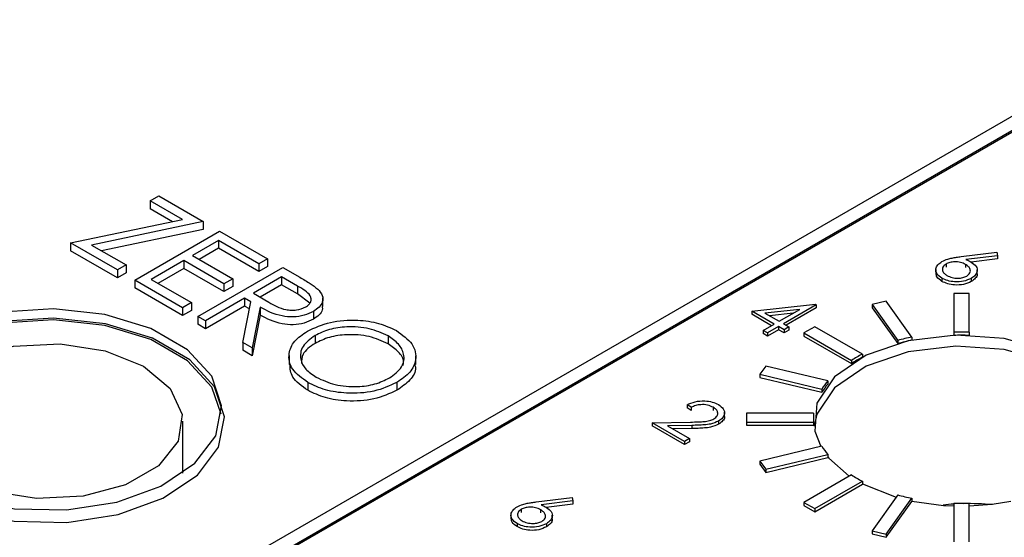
# Model space of a CAD drawing. Header units: inches. Extents: x 6 to 26.3, y 3.7 to 17.6.
# Tile 19 of 24: x 23.508 to 24.021, y 12.885 to 13.154. Entities that reach past the tile are written whole.
import ezdxf

# ---------------------------------------------------------------- set-up
doc = ezdxf.new("R2010")
doc.units = ezdxf.units.IN
doc.header["$LTSCALE"] = 2
doc.header["$MEASUREMENT"] = 0

msp = doc.modelspace()

# ---------------------------------------------------------------- linework, layer by layer
at = {"color": 7, "linetype": 'Continuous', "lineweight": 25}
for p, q in [((23.5603387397, 12.8280370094), (24.2038059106, 13.1995027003)), ((23.5610459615, 12.827628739), (24.2038059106, 13.1986861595)), ((24.0666271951, 13.1276587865), (23.5476108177, 12.8280370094)), ((23.5763263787, 13.0597217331), (23.5808591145, 13.0623384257)), ((23.5931647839, 13.0500011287), (23.5763263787, 13.0597217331)), ((23.5763263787, 13.0597217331), (23.5763263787, 13.055639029)), ((23.5808591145, 13.0623384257), (23.6040893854, 13.0489278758)), ((23.5879758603, 13.0489139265), (23.5763263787, 13.055639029)), ((23.5349651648, 13.037806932), (23.5931647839, 13.0500011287)), ((23.6040893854, 13.0489278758), (23.5458897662, 13.0367336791)), ((23.6040893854, 13.0448451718), (23.5510786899, 13.0337381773)), ((23.5683940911, 13.0185088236), (23.612588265, 13.0440215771)), ((23.6040893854, 13.0489278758), (23.6040893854, 13.0448451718)), ((23.612588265, 13.0440215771), (23.6375183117, 13.0296297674)), ((23.612021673, 13.0391152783), (23.5984234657, 13.0312652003)), ((23.632985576, 13.0270130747), (23.612021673, 13.0391152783)), ((23.612021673, 13.0391152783), (23.612021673, 13.0350325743)), ((23.5593286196, 13.0237422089), (23.5349651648, 13.037806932)), ((23.5349651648, 13.037806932), (23.5349651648, 13.0337242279)), ((23.5593286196, 13.0196595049), (23.5349651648, 13.0337242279)), ((23.5458897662, 13.0367336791), (23.5638613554, 13.0263589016)), ((23.612021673, 13.0350325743), (23.6019595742, 13.0292238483)), ((23.632985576, 13.0229303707), (23.612021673, 13.0350325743)), ((23.5938907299, 13.0286485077), (23.5768929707, 13.0188359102)), ((23.6148546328, 13.0165463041), (23.5938907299, 13.0286485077)), ((23.5938907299, 13.0286485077), (23.5938907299, 13.0245658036)), ((23.5984234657, 13.0312652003), (23.6193873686, 13.0191629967)), ((23.6375183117, 13.0296297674), (23.632985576, 13.0270130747)), ((23.6375183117, 13.0296297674), (23.6375183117, 13.0255470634)), ((23.9988249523, 13.0306980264), (24.0175054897, 13.0329532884)), ((24.017872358, 13.0311902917), (24.0013335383, 13.0291926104)), ((24.017872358, 13.0295572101), (24.0040614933, 13.0278890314)), ((24.0175054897, 13.0329532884), (24.017872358, 13.0311902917)), ((24.017872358, 13.0311902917), (24.017872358, 13.0295572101)), ((23.5638613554, 13.0263589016), (23.5593286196, 13.0237422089)), ((23.5593286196, 13.0237422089), (23.5593286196, 13.0196595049)), ((23.5638613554, 13.0263589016), (23.5638613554, 13.0222761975)), ((23.5938907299, 13.0245658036), (23.5804290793, 13.0167945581)), ((23.6148546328, 13.0124636), (23.5938907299, 13.0245658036)), ((23.6012564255, 12.9995378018), (23.6454505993, 13.0250505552)), ((23.632985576, 13.0270130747), (23.632985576, 13.0229303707)), ((23.6375183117, 13.0255470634), (23.632985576, 13.0229303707)), ((23.6454505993, 13.0250505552), (23.6542947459, 13.0199449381)), ((23.9856622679, 13.0239729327), (23.9856622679, 13.0221357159)), ((23.9910017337, 13.0268114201), (23.9910017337, 13.0251783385)), ((24.0011302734, 13.0266540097), (24.0011302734, 13.025020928)), ((24.0072234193, 13.0219567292), (24.0072234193, 13.023793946)), ((23.5638613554, 13.0222761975), (23.5593286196, 13.0196595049)), ((23.5933241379, 13.0041170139), (23.5683940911, 13.0185088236)), ((23.5683940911, 13.0185088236), (23.5683940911, 13.0144261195)), ((23.5768929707, 13.0188359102), (23.5978568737, 13.0067337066)), ((23.6193873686, 13.0191629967), (23.6148546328, 13.0165463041)), ((23.6193873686, 13.0191629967), (23.6193873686, 13.0150802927)), ((23.6448840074, 13.0201442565), (23.6301526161, 13.0116400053)), ((23.653170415, 13.0153606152), (23.6448840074, 13.0201442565)), ((23.6448840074, 13.0201442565), (23.6448840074, 13.0160615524)), ((23.9888302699, 13.0194675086), (23.9888302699, 13.0178344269)), ((24.0041445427, 13.0193787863), (24.0041445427, 13.0177457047)), ((23.5933241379, 13.0000343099), (23.5683940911, 13.0144261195)), ((23.6148546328, 13.0165463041), (23.6148546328, 13.0124636)), ((23.6193873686, 13.0150802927), (23.6148546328, 13.0124636)), ((23.6448840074, 13.0160615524), (23.6336616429, 13.0095830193)), ((23.653170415, 13.0112779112), (23.6448840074, 13.0160615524)), ((23.653170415, 13.0153606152), (23.653170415, 13.0112779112)), ((23.6256198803, 13.0090233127), (23.6052225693, 12.9972481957)), ((23.6288423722, 13.0071630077), (23.6256198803, 13.0090233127)), ((23.6256198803, 13.0090233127), (23.6256198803, 13.0049406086)), ((23.6301526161, 13.0116400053), (23.6381822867, 13.006933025)), ((23.659508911, 13.0064280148), (23.653170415, 13.0112779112)), ((23.6663184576, 13.0046652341), (23.6663184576, 13.0092582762)), ((23.9950491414, 13.011511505), (23.9950491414, 12.9913064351)), ((24.0030491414, 13.011511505), (23.9950491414, 13.011511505)), ((24.0030491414, 12.9913064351), (24.0030491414, 13.011511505)), ((23.5978568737, 13.0067337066), (23.5933241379, 13.0041170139)), ((23.5933241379, 13.0041170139), (23.5933241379, 13.0000343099)), ((23.5978568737, 13.0067337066), (23.5978568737, 13.0026510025)), ((23.6256198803, 13.0049406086), (23.6052225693, 12.9931654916)), ((23.6246814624, 12.9860148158), (23.6288423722, 13.0071630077)), ((23.6281210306, 13.0034967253), (23.6256198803, 13.0049406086)), ((23.6337469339, 13.0043316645), (23.6295860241, 12.9831834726)), ((23.6337469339, 13.0043316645), (23.6337469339, 13.0002489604)), ((23.8897769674, 13.0023377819), (23.922958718, 13.0058952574)), ((23.9148033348, 13.0032307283), (23.8966780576, 13.0012845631)), ((23.9040550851, 12.9970258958), (23.9148033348, 13.0032307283)), ((23.9234098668, 13.0056348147), (23.9062761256, 12.9957437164)), ((23.9234098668, 13.0040017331), (23.907690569, 12.9949271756)), ((23.922958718, 13.0058952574), (23.9234098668, 13.0056348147)), ((23.9234098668, 13.0056348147), (23.9234098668, 13.0040017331)), ((23.9598651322, 13.007471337), (23.9524740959, 13.0057039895)), ((23.9524740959, 13.0057039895), (23.9658680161, 12.9870369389)), ((23.9524740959, 13.0057039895), (23.9524740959, 13.0040709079)), ((23.9524740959, 13.0040709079), (23.9658680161, 12.9854038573)), ((23.9732590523, 12.9888042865), (23.9598651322, 13.007471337)), ((23.5978568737, 13.0026510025), (23.5933241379, 13.0000343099)), ((23.6052225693, 12.9972481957), (23.6012564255, 12.9995378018)), ((23.6012564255, 12.9995378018), (23.6012564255, 12.9954550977)), ((23.6337469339, 13.0002489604), (23.6295860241, 12.9791007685)), ((23.6613948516, 13.002200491), (23.6613948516, 12.9981177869)), ((23.901516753, 12.9955605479), (23.8897769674, 13.0023377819)), ((23.8897769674, 13.0023377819), (23.8897769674, 13.0007047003)), ((23.9001023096, 12.9947440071), (23.8897769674, 13.0007047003)), ((23.8966780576, 13.0012845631), (23.9040550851, 12.9970258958)), ((23.9113280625, 13.0012244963), (23.8990632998, 12.9999075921)), ((23.6052225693, 12.9931654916), (23.6012564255, 12.9954550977)), ((23.6052225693, 12.9972481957), (23.6052225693, 12.9931654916)), ((23.895805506, 12.9922635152), (23.901516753, 12.9955605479)), ((23.9037377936, 12.9942783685), (23.8980265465, 12.9909813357)), ((23.9037377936, 12.9926452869), (23.8980265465, 12.9893482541)), ((23.9065934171, 12.9926298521), (23.9037377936, 12.9942783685)), ((23.9037377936, 12.9942783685), (23.9037377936, 12.9926452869)), ((23.9065934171, 12.9909967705), (23.9037377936, 12.9926452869)), ((23.9062761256, 12.9957437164), (23.9091317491, 12.9940952)), ((23.9091317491, 12.9940952), (23.9065934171, 12.9926298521)), ((23.9065934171, 12.9926298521), (23.9065934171, 12.9909967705)), ((23.9091317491, 12.9940952), (23.9091317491, 12.9924621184)), ((23.9226465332, 12.9941985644), (23.9169896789, 12.990932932)), ((23.9473952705, 12.9799114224), (23.9226465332, 12.9941985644)), ((23.6622712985, 12.9896229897), (23.6622712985, 12.9855402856)), ((23.7003214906, 12.9894492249), (23.7003214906, 12.9853665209)), ((23.8980265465, 12.9909813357), (23.895805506, 12.9922635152)), ((23.895805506, 12.9922635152), (23.895805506, 12.9906304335)), ((23.8980265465, 12.9893482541), (23.895805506, 12.9906304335)), ((23.8980265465, 12.9909813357), (23.8980265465, 12.9893482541)), ((23.9091317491, 12.9924621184), (23.9065934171, 12.9909967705)), ((23.9169896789, 12.990932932), (23.9169896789, 12.9892998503)), ((23.9169896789, 12.990932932), (23.9417384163, 12.97664579)), ((23.9169896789, 12.9892998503), (23.9417384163, 12.9750127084)), ((23.9732590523, 12.9888042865), (23.9732590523, 12.9871712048)), ((23.9950491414, 12.9913064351), (23.9950491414, 12.9896733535)), ((24.0030491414, 12.9913064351), (24.0030491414, 12.9896733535)), ((23.6295860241, 12.9831834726), (23.6246814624, 12.9860148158)), ((23.6246814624, 12.9860148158), (23.6246814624, 12.9819321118)), ((23.6295860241, 12.9831834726), (23.6295860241, 12.9791007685)), ((23.9658680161, 12.9870369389), (23.9658680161, 12.9854038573)), ((23.6295860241, 12.9791007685), (23.6246814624, 12.9819321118)), ((23.6487348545, 12.9791820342), (23.6487348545, 12.9745889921)), ((23.7147076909, 12.9745030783), (23.7147076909, 12.9790961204)), ((23.9473952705, 12.9799114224), (23.9473952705, 12.9782783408)), ((23.8970595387, 12.9737138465), (23.8939980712, 12.9694470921)), ((23.9293953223, 12.965981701), (23.8970595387, 12.9737138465)), ((23.9417384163, 12.97664579), (23.9417384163, 12.9750127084)), ((23.8939980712, 12.9694470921), (23.9263338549, 12.9617149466)), ((23.8939980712, 12.9694470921), (23.8939980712, 12.9678140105)), ((23.8939980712, 12.9678140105), (23.9263338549, 12.960081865)), ((23.6585530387, 12.9651528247), (23.6585530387, 12.9610701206)), ((23.7049604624, 12.965203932), (23.7049604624, 12.9611212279)), ((23.9293953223, 12.965981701), (23.9293953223, 12.9643486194)), ((23.9263338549, 12.9617149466), (23.9263338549, 12.960081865)), ((23.8582930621, 12.9522278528), (23.8560720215, 12.9535100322)), ((23.8560720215, 12.9535100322), (23.8560720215, 12.9518769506)), ((23.8582930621, 12.9505947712), (23.8560720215, 12.9518769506)), ((23.8582930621, 12.9522278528), (23.8582930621, 12.9505947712)), ((23.8697403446, 12.9522135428), (23.8697403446, 12.9505804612)), ((23.8756154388, 12.9477958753), (23.8756154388, 12.9496330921)), ((23.8869995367, 12.9491357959), (23.8869995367, 12.9445174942)), ((23.9219995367, 12.9491357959), (23.8869995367, 12.9491357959)), ((23.9219995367, 12.9491357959), (23.9219995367, 12.9475027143)), ((23.593341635, 12.9179367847), (23.5933416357, 12.9449984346)), ((23.8379864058, 12.9441684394), (23.8578270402, 12.9445405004)), ((23.8548028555, 12.9344605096), (23.8379864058, 12.9441684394)), ((23.8379864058, 12.9441684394), (23.8379864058, 12.9425353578)), ((23.8548028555, 12.932827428), (23.8379864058, 12.9425353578)), ((23.8586252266, 12.9428147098), (23.8458244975, 12.9425743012)), ((23.8458244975, 12.9425743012), (23.8573411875, 12.9359258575)), ((23.8586252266, 12.9428147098), (23.8586252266, 12.9411816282)), ((23.8725116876, 12.9450499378), (23.8725116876, 12.9434168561)), ((23.8869995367, 12.9445174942), (23.8869995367, 12.9428844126)), ((23.8869995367, 12.9445174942), (23.9219995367, 12.9445174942)), ((23.8869995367, 12.9428844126), (23.9219995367, 12.9428844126)), ((23.9219995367, 12.9445174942), (23.9219995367, 12.9428844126)), ((23.8586252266, 12.9411816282), (23.8485642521, 12.9409926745)), ((23.8573411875, 12.9359258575), (23.8548028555, 12.9344605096)), ((23.8548028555, 12.9344605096), (23.8548028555, 12.932827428)), ((23.8573411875, 12.9342927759), (23.8548028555, 12.932827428)), ((23.8573411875, 12.9359258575), (23.8573411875, 12.9342927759)), ((23.9263338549, 12.9319383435), (23.8939980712, 12.924206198)), ((23.8970595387, 12.9199394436), (23.9293953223, 12.9276715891)), ((23.8970595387, 12.918306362), (23.9293953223, 12.9260385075)), ((23.9293953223, 12.9276715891), (23.9293953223, 12.9260385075)), ((23.8939980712, 12.924206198), (23.8970595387, 12.9199394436)), ((23.8939980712, 12.924206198), (23.8939980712, 12.9225731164)), ((23.8939980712, 12.9225731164), (23.8970595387, 12.918306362)), ((23.8970595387, 12.9199394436), (23.8970595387, 12.918306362)), ((23.9417384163, 12.9170075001), (23.9169896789, 12.9027203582)), ((23.9226465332, 12.8994547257), (23.9473952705, 12.9137418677)), ((23.9226465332, 12.8978216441), (23.9473952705, 12.912108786)), ((23.9473952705, 12.9137418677), (23.9473952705, 12.912108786)), ((23.9473952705, 12.9123282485), (23.9649948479, 12.9053994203)), ((23.9658680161, 12.9066163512), (23.9524740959, 12.8879493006)), ((23.7775005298, 12.9029301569), (23.7961810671, 12.9051854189)), ((23.7965479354, 12.9034224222), (23.7800091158, 12.9014247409)), ((23.7965479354, 12.9017893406), (23.7827370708, 12.9001211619)), ((23.7961810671, 12.9051854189), (23.7965479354, 12.9034224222)), ((23.7965479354, 12.9034224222), (23.7965479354, 12.9017893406)), ((23.9169896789, 12.9027203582), (23.9169896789, 12.9010872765)), ((23.9169896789, 12.9027203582), (23.9226465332, 12.8994547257)), ((23.9169896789, 12.9010872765), (23.9226465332, 12.8978216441)), ((23.9598651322, 12.8861819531), (23.9732590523, 12.9048490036)), ((23.9598651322, 12.8845488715), (23.9732590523, 12.903215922)), ((23.9732590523, 12.9048490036), (23.9732590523, 12.903215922)), ((23.9950491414, 12.902346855), (23.9950491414, 12.8821417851)), ((24.0030491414, 12.8821417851), (24.0030491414, 12.902346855)), ((23.7643378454, 12.8962050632), (23.7643378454, 12.8943678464)), ((23.7696773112, 12.8990435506), (23.7696773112, 12.897410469)), ((23.7798058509, 12.8988861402), (23.7798058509, 12.8972530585)), ((23.7858989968, 12.8941888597), (23.7858989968, 12.8960260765)), ((23.9226465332, 12.8994547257), (23.9226465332, 12.8978216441)), ((23.7675058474, 12.8916996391), (23.7675058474, 12.8900665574)), ((23.7828201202, 12.8916109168), (23.7828201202, 12.8899778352)), ((23.9524740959, 12.8879493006), (23.9524740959, 12.886316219)), ((23.9524740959, 12.8879493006), (23.9598651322, 12.8861819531)), ((23.9524740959, 12.886316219), (23.9598651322, 12.8845488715)), ((23.9598651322, 12.8861819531), (23.9598651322, 12.8845488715))]:
    msp.add_line(p, q, dxfattribs=at)
at = {"color": 7, "linetype": 'Continuous', "lineweight": 25, "flags": 128}
for points in [[(23.4583120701, 12.9138770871), (23.480137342, 12.9045782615), (23.5057408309, 12.8994063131), (23.5328475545, 12.898820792), (23.5590489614, 12.9028737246), (23.5820169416, 12.9112049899), (23.5997106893, 12.9230743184), (23.6105580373, 12.9374270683), (23.6135951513, 12.9529879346), (23.6085521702, 12.9683742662), (23.5958771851, 12.98221892), (23.576696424, 12.9932917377), (23.5527141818, 13.0006088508), (23.5260613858, 13.0035201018), (23.499106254, 13.0017668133), (23.4742438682, 12.9955047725), (23.4536833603, 12.9852903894), (23.4392516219, 12.9720312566), (23.432230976, 12.9569055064), (23.4332452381, 12.941257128), (23.4422042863, 12.9264765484), (23.4583120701, 12.9138770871)], [(23.4572514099, 12.9075489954), (23.479436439, 12.8980968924), (23.5054619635, 12.892839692), (23.5330155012, 12.8922445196), (23.5596487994, 12.8963642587), (23.5829953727, 12.9048328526), (23.6009807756, 12.9168978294), (23.6120069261, 12.931487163), (23.6150941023, 12.9473045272), (23.6099679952, 12.9629444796), (23.5970840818, 12.9770173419), (23.5775871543, 12.9882726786), (23.5532096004, 12.9957104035), (23.5261174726, 12.9986696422), (23.4987180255, 12.9968874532), (23.4734458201, 12.990522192), (23.4525464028, 12.98013944), (23.4378767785, 12.9666617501), (23.4307404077, 12.9512866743), (23.4317713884, 12.9353803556), (23.4408781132, 12.9203561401), (23.4572514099, 12.9075489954)], [(23.6134659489, 12.9487260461), (23.6085521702, 12.9626584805), (23.5958771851, 12.9765031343), (23.576696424, 12.987575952), (23.5527141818, 12.9948930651), (23.5260613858, 12.9978043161), (23.499106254, 12.9960510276), (23.4742438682, 12.9897889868), (23.4536833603, 12.9795746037), (23.4392516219, 12.966315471), (23.432230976, 12.9511897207), (23.4318581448, 12.9487832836)], [(24.0761167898, 12.9491357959), (24.0731946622, 12.9580175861), (24.0620399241, 12.9711897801), (24.0440807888, 12.9815573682), (24.0212634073, 12.9879968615), (23.9960603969, 12.9898104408), (23.9712028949, 12.9868015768), (23.9493845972, 12.9792963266), (23.9329698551, 12.9681080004), (23.9237374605, 12.954449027), (23.9226878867, 12.9397995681), (23.9257326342, 12.9317945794)], [(23.4738442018, 12.9164241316), (23.4599001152, 12.9279203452), (23.453608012, 12.9414764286), (23.4557268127, 12.9554573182), (23.4660009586, 12.9681767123), (23.4831912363, 12.9781004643), (23.5052242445, 12.9840316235), (23.5294424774, 12.9852548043), (23.5529248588, 12.9816224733), (23.572839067, 12.973572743)], [(24.075965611, 12.9443241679), (24.0731946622, 12.9523018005), (24.0620399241, 12.9654739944), (24.0440807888, 12.9758415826), (24.0212634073, 12.9822810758), (23.9960603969, 12.9840946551), (23.9712028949, 12.9810857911), (23.9493845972, 12.9735805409), (23.9329698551, 12.9623922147), (23.9237374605, 12.9487332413), (23.9222543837, 12.9424509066)], [(23.572839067, 12.973572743), (23.5867831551, 12.9620765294), (23.5930752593, 12.9485204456), (23.5909564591, 12.9345395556), (23.5806823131, 12.921820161), (23.5634920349, 12.9118964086), (23.5414590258, 12.9059652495), (23.517240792, 12.9047420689), (23.4937584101, 12.9083744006), (23.4738442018, 12.9164241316)], [(23.9293953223, 12.9263975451), (23.9299348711, 12.9257471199), (23.9406154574, 12.9163592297)], [(23.9732590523, 12.9033722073), (23.989705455, 12.9011111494), (23.9950491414, 12.9008351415)], [(24.0030491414, 12.9008231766), (24.0150818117, 12.9017170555), (24.0248392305, 12.9032904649)]]:
    msp.add_lwpolyline(points, dxfattribs=at)
at = {"color": 7, "linetype": 'Continuous', "lineweight": 25}
for centre, radius, start, end in [((23.9961779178, 12.8766194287), 0.1145020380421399, 101.546385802, 105.3497565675), ((23.9990491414, 12.857788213), 0.1335781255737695, 88.2840200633, 91.7159799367), ((23.9990491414, 12.8561551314), 0.1335781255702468, 88.2840200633, 91.7159799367), ((23.9961779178, 12.874986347), 0.1145020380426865, 101.5463858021, 105.3497565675), ((23.9808864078, 12.9153644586), 0.072718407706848, 117.4232024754, 122.571420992), ((23.9808864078, 12.9137313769), 0.0727184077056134, 117.4232024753, 122.571420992), ((23.9585193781, 12.941853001), 0.0378206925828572, 140.3589286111, 148.3209304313), ((23.9585193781, 12.9402199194), 0.0378206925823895, 140.3589286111, 148.3209304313), ((23.9476699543, 12.9451923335), 0.0257741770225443, 174.8571398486, 179.9972659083), ((23.9476483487, 12.9468266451), 0.0257525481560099, 174.8555563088, 185.1444436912), ((23.9585193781, 12.9518002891), 0.0378206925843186, 211.6790695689, 219.6410713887), ((23.9808864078, 12.9782888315), 0.0727184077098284, 237.4285790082, 242.5767975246), ((23.9961779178, 13.0170338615), 0.114502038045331, 254.6502434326, 258.4536141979), ((23.9990491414, 13.0358650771), 0.1335781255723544, 268.2840200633, 271.7159799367)]:
    msp.add_arc(centre, radius, start, end, dxfattribs=at)
for start_param, end_param in [(1.622314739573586, 1.69100474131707), (1.370063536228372, 1.560853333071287)]:
    msp.add_ellipse((24.0006629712, 12.854219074), major_axis=(0.07998599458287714, 0.002507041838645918), ratio=0.5970729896, start_param=start_param, end_param=end_param, dxfattribs=at)
for points, knots in [([(23.98886993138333, 13.02814511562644), (23.98984222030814, 13.02860535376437), (23.99144511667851, 13.0293640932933), (23.99411829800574, 13.02999996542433), (23.996447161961, 13.03040169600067), (23.99803232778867, 13.0305992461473), (23.99882495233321, 13.0306980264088)], [0, 0, 0, 0, 0.3393742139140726, 0.5594856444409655, 0.7797312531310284, 1, 1, 1, 1]), ([(24.0013335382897, 13.02919261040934), (24.00188394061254, 13.02896109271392), (24.0028669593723, 13.02854760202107), (24.00374722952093, 13.02806341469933), (24.0041346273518, 13.02785032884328)], [0, 0, 0, 0, 0.5599102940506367, 1, 1, 1, 1]), ([(23.98883026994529, 13.01946750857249), (23.98785591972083, 13.0201833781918), (23.98590810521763, 13.02161446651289), (23.98541881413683, 13.02421829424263), (23.98652211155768, 13.02649181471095), (23.98808736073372, 13.02759404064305), (23.98886993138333, 13.02814511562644)], [0, 0, 0, 0, 0.2796695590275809, 0.559084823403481, 0.7795576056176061, 1, 1, 1, 1]), ([(23.99100173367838, 13.02681142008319), (23.99034806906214, 13.02631144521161), (23.98903909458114, 13.02531023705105), (23.98901272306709, 13.02351152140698), (23.98983275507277, 13.02197652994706), (23.9909357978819, 13.02123507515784), (23.99148758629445, 13.02086416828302)], [0, 0, 0, 0, 0.279058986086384, 0.558820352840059, 0.7793033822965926, 1, 1, 1, 1]), ([(24.00113027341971, 13.02665400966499), (24.00031178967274, 13.02705214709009), (23.99867698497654, 13.02784736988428), (23.99564380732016, 13.02809254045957), (23.99293385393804, 13.02773973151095), (23.99164584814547, 13.02712089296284), (23.99100173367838, 13.02681142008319)], [0, 0, 0, 0, 0.2801274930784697, 0.5595147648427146, 0.7797192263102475, 1, 1, 1, 1]), ([(24.00178964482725, 13.02058369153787), (24.00245100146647, 13.02109744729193), (24.00377631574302, 13.02212697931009), (24.00371730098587, 13.02396745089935), (24.00283090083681, 13.02552309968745), (24.00169741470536, 13.02627686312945), (24.00113027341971, 13.02665400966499)], [0, 0, 0, 0, 0.2787543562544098, 0.558605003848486, 0.7791474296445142, 0.9999999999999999, 0.9999999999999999, 0.9999999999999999, 0.9999999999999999]), ([(24.0041346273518, 13.02785032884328), (24.00509512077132, 13.02715288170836), (24.00701627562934, 13.02575786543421), (24.00744458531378, 13.02321932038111), (24.00648592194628, 13.02097816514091), (24.00492532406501, 13.01991213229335), (24.00414454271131, 13.01937878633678)], [0, 0, 0, 0, 0.2796384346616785, 0.5593257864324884, 0.7795266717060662, 1, 1, 1, 1]), ([(23.65429474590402, 13.01994493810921), (23.65617838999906, 13.01886451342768), (23.65954060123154, 13.016936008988), (23.66243336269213, 13.01476979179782), (23.6637054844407, 13.0138171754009)], [0, 0, 0, 0, 0.5602396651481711, 1, 1, 1, 1]), ([(23.98883026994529, 13.01783442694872), (23.98780715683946, 13.01854834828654), (23.98599364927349, 13.0198138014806), (23.98589523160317, 13.02144065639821), (23.98585233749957, 13.02214970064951)], [0, 0, 0, 0, 0.5641625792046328, 1, 1, 1, 1]), ([(24.00414454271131, 13.01937878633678), (24.00288372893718, 13.01879855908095), (24.00036346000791, 13.01763872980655), (23.99574252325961, 13.01741016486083), (23.99174135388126, 13.01807588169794), (23.98980063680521, 13.01900363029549), (23.98883026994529, 13.01946750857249)], [0, 0, 0, 0, 0.2796308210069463, 0.5589603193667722, 0.77947826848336, 1, 1, 1, 1]), ([(23.99148758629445, 13.02086416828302), (23.99232378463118, 13.02046929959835), (23.99399563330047, 13.01967982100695), (23.9970274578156, 13.01939407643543), (23.99980974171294, 13.01965739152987), (24.00112979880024, 13.02027498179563), (24.00178964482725, 13.02058369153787)], [0, 0, 0, 0, 0.2800180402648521, 0.5598525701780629, 0.7799871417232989, 1, 1, 1, 1]), ([(24.0070669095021, 13.02194530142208), (24.00711643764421, 13.02176885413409), (24.00735746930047, 13.02091016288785), (24.00641010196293, 13.0193389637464), (24.0049000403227, 13.0182770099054), (24.00414454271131, 13.01774570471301)], [0, 0, 0, 0, 0.1144439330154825, 0.5569482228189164, 0.9999999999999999, 0.9999999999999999, 0.9999999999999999, 0.9999999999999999]), ([(23.65743756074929, 13.00449520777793), (23.65803704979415, 13.00489645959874), (23.65923603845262, 13.00569897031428), (23.66012181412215, 13.00722507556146), (23.66037446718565, 13.00880656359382), (23.65925811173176, 13.011945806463), (23.65587450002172, 13.01384379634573), (23.65317041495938, 13.01536061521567)], [0, 0, 0, 0, 0.1253073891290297, 0.2506169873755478, 0.375954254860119, 0.5012806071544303, 1, 1, 1, 1]), ([(23.6637054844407, 13.0138171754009), (23.66463207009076, 13.01275126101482), (23.66648492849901, 13.01061979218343), (23.66642439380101, 13.00721630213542), (23.66460516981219, 13.00430707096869), (23.66246535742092, 13.00290294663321), (23.66139485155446, 13.00220049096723)], [0, 0, 0, 0, 0.2797971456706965, 0.5594998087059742, 0.7796264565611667, 1, 1, 1, 1]), ([(24.00414454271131, 13.01774570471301), (24.00288372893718, 13.01716547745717), (24.00036346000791, 13.01600564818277), (23.99574252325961, 13.01577708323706), (23.99174135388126, 13.01644280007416), (23.98980063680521, 13.01737054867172), (23.98883026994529, 13.01783442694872)], [0, 0, 0, 0, 0.2796308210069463, 0.5589603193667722, 0.77947826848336, 1, 1, 1, 1]), ([(23.66139485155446, 13.00220049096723), (23.65988128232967, 13.00146050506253), (23.65685625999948, 12.99998156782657), (23.65095859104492, 12.99909982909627), (23.64226428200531, 12.99983136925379), (23.63725818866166, 13.00247642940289), (23.63374693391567, 13.0043316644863)], [0, 0, 0, 0, 0.1871202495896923, 0.3739788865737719, 0.5609111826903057, 0.9999999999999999, 0.9999999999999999, 0.9999999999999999, 0.9999999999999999]), ([(23.6381822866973, 13.0069330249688), (23.64090534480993, 13.00537087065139), (23.64431305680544, 13.0034159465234), (23.64982169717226, 13.00272705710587), (23.6536073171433, 13.00288642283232), (23.655908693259, 13.00385305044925), (23.65743756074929, 13.00449520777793)], [0, 0, 0, 0, 0.4998271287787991, 0.6254978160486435, 0.7512078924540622, 1, 1, 1, 1]), ([(23.66602397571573, 13.00466452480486), (23.66608864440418, 13.0040812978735), (23.66625669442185, 13.00256570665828), (23.6645485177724, 13.00022266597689), (23.66244646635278, 12.9988196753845), (23.66139485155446, 12.9981177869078)], [0, 0, 0, 0, 0.2381488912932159, 0.6188609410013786, 0.9999999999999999, 0.9999999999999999, 0.9999999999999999, 0.9999999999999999]), ([(23.66139485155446, 12.9981177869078), (23.65988128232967, 12.9973778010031), (23.65685625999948, 12.99589886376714), (23.65095859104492, 12.99501712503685), (23.64226428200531, 12.99574866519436), (23.63725818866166, 12.99839372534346), (23.63374693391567, 13.00024896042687)], [0, 0, 0, 0, 0.1871202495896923, 0.3739788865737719, 0.5609111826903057, 0.9999999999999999, 0.9999999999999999, 0.9999999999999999, 0.9999999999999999]), ([(23.65828744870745, 12.99190237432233), (23.66210560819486, 12.99363526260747), (23.66974008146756, 12.99710020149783), (23.6835558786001, 12.99809256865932), (23.69581920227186, 12.99635640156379), (23.70171285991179, 12.99357096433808), (23.70465946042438, 12.99217835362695)], [0, 0, 0, 0, 0.2797310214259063, 0.5593268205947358, 0.7796804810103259, 1, 1, 1, 1]), ([(23.70032149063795, 12.98944922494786), (23.69716936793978, 12.99085057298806), (23.69086404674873, 12.99365374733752), (23.67955924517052, 12.99449785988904), (23.66947611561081, 12.99308787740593), (23.66467322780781, 12.99077810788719), (23.66227129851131, 12.98962298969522)], [0, 0, 0, 0, 0.27962705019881, 0.5593495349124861, 0.7796302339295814, 1, 1, 1, 1]), ([(23.65855303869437, 12.96515282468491), (23.65550761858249, 12.96734849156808), (23.64941648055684, 12.97174004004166), (23.64804488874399, 12.97974446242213), (23.65093631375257, 12.98683491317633), (23.65583676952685, 12.99021301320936), (23.65828744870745, 12.99190237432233)], [0, 0, 0, 0, 0.2796632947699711, 0.5593539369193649, 0.7796363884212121, 1, 1, 1, 1]), ([(23.66227129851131, 12.98962298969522), (23.65982435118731, 12.98782004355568), (23.65492831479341, 12.98421257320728), (23.65426375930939, 12.97766206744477), (23.6569061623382, 12.97195836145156), (23.6609193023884, 12.96922737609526), (23.66292642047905, 12.96786151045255)], [0, 0, 0, 0, 0.279415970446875, 0.5590765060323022, 0.7794780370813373, 1, 1, 1, 1]), ([(23.70032149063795, 12.98536652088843), (23.69716936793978, 12.98676786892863), (23.69086404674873, 12.98957104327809), (23.67955924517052, 12.99041515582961), (23.66947611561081, 12.9890051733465), (23.66467322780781, 12.98669540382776), (23.66227129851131, 12.98554028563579)], [0, 0, 0, 0, 0.27962705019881, 0.5593495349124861, 0.7796302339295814, 1, 1, 1, 1]), ([(23.70100317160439, 12.96749864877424), (23.70346955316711, 12.96931437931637), (23.70840173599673, 12.97294541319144), (23.70910913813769, 12.97956282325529), (23.70626016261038, 12.98527119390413), (23.70230056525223, 12.98805688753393), (23.70032149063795, 12.98944922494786)], [0, 0, 0, 0, 0.2794680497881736, 0.5588703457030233, 0.7795158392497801, 1, 1, 1, 1]), ([(23.70465946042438, 12.99217835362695), (23.70775919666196, 12.98996941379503), (23.71395671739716, 12.98555292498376), (23.71542903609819, 12.9774615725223), (23.71243019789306, 12.97030352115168), (23.70745118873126, 12.9669043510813), (23.70496046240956, 12.96520393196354)], [0, 0, 0, 0, 0.2797673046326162, 0.5593584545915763, 0.7795711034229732, 1, 1, 1, 1]), ([(23.66227129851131, 12.98554028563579), (23.65969449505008, 12.98374504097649), (23.65527426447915, 12.98066549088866), (23.65524861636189, 12.97671618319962), (23.65523791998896, 12.97506915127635)], [0, 0, 0, 0, 0.5829567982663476, 1, 1, 1, 1]), ([(23.70808473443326, 12.97394827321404), (23.70824278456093, 12.9745959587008), (23.70883455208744, 12.97702100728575), (23.70608611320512, 12.98120060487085), (23.70224256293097, 12.98397822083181), (23.70032149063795, 12.98536652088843)], [0, 0, 0, 0, 0.1541700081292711, 0.5772396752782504, 1, 1, 1, 1]), ([(23.65855303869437, 12.96107012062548), (23.65537897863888, 12.96325989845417), (23.64964199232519, 12.96721783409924), (23.64933646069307, 12.97233699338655), (23.64919996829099, 12.97462391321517)], [0, 0, 0, 0, 0.5532626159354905, 1, 1, 1, 1]), ([(23.71421582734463, 12.97446507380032), (23.71437480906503, 12.97392138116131), (23.71516922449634, 12.97120460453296), (23.712184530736, 12.96620011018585), (23.70736927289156, 12.96281474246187), (23.70496046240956, 12.96112122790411)], [0, 0, 0, 0, 0.1111392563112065, 0.5553515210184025, 1, 1, 1, 1]), ([(23.66292642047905, 12.96786151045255), (23.66605304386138, 12.9664258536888), (23.67230327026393, 12.96355592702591), (23.68364494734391, 12.96259637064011), (23.69376889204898, 12.96402611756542), (23.69859144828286, 12.96634099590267), (23.70100317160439, 12.96749864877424)], [0, 0, 0, 0, 0.2798296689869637, 0.5593890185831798, 0.7796538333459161, 1, 1, 1, 1]), ([(23.70496046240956, 12.96520393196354), (23.70114277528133, 12.96344874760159), (23.69350627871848, 12.95993786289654), (23.67960889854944, 12.95918250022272), (23.66732157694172, 12.96088577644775), (23.66147654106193, 12.96373015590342), (23.65855303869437, 12.96515282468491)], [0, 0, 0, 0, 0.2796303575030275, 0.5593429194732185, 0.7795972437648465, 1, 1, 1, 1]), ([(23.70496046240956, 12.96112122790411), (23.70114277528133, 12.95936604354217), (23.69350627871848, 12.95585515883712), (23.67960889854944, 12.9550997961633), (23.66732157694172, 12.95680307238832), (23.66147654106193, 12.95964745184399), (23.65855303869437, 12.96107012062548)], [0, 0, 0, 0, 0.2796303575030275, 0.5593429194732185, 0.7795972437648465, 1, 1, 1, 1]), ([(23.85607202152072, 12.95351003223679), (23.85741933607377, 12.95412132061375), (23.86011134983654, 12.95534271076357), (23.86497211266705, 12.95571075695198), (23.86930943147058, 12.95511268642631), (23.8713646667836, 12.95411307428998), (23.8723927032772, 12.95361306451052)], [0, 0, 0, 0, 0.2800290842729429, 0.5595145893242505, 0.7796675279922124, 1, 1, 1, 1]), ([(23.86974034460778, 12.95221354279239), (23.86880863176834, 12.95265174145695), (23.86694704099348, 12.95352727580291), (23.86349392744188, 12.95373888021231), (23.86052826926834, 12.95321445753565), (23.85903868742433, 12.95255696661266), (23.85829306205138, 12.9522278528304)], [0, 0, 0, 0, 0.2796987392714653, 0.5588466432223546, 0.7791761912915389, 1, 1, 1, 1]), ([(23.87009233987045, 12.94621763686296), (23.87075340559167, 12.94671938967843), (23.87207725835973, 12.94772420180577), (23.87218644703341, 12.94953144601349), (23.87140888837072, 12.95109154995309), (23.87029675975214, 12.95183938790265), (23.86974034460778, 12.95221354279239)], [0, 0, 0, 0, 0.2791257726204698, 0.5589783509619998, 0.7793500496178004, 1, 1, 1, 1]), ([(23.8723927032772, 12.95361306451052), (23.87339322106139, 12.95291655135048), (23.87539226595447, 12.9515249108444), (23.87582686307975, 12.94894704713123), (23.87486548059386, 12.94667868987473), (23.87329635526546, 12.94559290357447), (23.87251168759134, 12.94504993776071)], [0, 0, 0, 0, 0.279890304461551, 0.5592237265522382, 0.779582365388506, 1, 1, 1, 1]), ([(23.87542062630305, 12.94778125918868), (23.87548339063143, 12.94756897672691), (23.8757504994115, 12.94666555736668), (23.87479298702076, 12.94503917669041), (23.87327218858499, 12.94395767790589), (23.87251168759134, 12.94341685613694)], [0, 0, 0, 0, 0.1331140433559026, 0.5664990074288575, 0.9999999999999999, 0.9999999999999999, 0.9999999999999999, 0.9999999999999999]), ([(23.85782704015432, 12.94454050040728), (23.85929410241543, 12.94456359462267), (23.8617102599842, 12.94460162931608), (23.86504526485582, 12.9447789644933), (23.86787214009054, 12.94516770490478), (23.86935266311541, 12.94586784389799), (23.87009233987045, 12.94621763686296)], [0, 0, 0, 0, 0.3405416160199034, 0.5608502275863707, 0.7805985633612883, 1, 1, 1, 1]), ([(23.87251168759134, 12.94504993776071), (23.87117080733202, 12.94444912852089), (23.86895662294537, 12.94345701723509), (23.86511032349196, 12.94306973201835), (23.86188322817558, 12.94288193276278), (23.85971127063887, 12.94283711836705), (23.85862522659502, 12.94281470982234)], [0, 0, 0, 0, 0.3383703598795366, 0.5587481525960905, 0.7793608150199, 0.9999999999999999, 0.9999999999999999, 0.9999999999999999, 0.9999999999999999]), ([(23.87251168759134, 12.94341685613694), (23.87117080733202, 12.94281604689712), (23.86895662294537, 12.94182393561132), (23.86511032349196, 12.94143665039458), (23.86188322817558, 12.94124885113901), (23.85971127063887, 12.94120403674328), (23.85862522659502, 12.94118162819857)], [0, 0, 0, 0, 0.3383703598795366, 0.5587481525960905, 0.7793608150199, 0.9999999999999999, 0.9999999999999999, 0.9999999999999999, 0.9999999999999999]), ([(23.7675058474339, 12.89169963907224), (23.76653149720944, 12.89241550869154), (23.76458368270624, 12.89384659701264), (23.76409439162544, 12.89645042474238), (23.76519768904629, 12.89872394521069), (23.76676293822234, 12.89982617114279), (23.76754550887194, 12.90037724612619)], [0, 0, 0, 0, 0.2796695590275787, 0.5590848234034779, 0.7795576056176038, 1, 1, 1, 1]), ([(23.76754550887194, 12.90037724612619), (23.76851779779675, 12.90083748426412), (23.77012069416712, 12.90159622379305), (23.77279387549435, 12.90223209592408), (23.77512273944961, 12.90263382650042), (23.77670790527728, 12.90283137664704), (23.77750052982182, 12.90293015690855)], [0, 0, 0, 0, 0.3393742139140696, 0.5594856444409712, 0.779731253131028, 1, 1, 1, 1]), ([(23.77980585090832, 12.89888614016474), (23.77898736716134, 12.89928427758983), (23.77735256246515, 12.90007950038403), (23.77431938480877, 12.90032467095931), (23.77160943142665, 12.89997186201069), (23.77032142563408, 12.89935302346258), (23.76967731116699, 12.89904355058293)], [0, 0, 0, 0, 0.2801274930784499, 0.5595147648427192, 0.7797192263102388, 1, 1, 1, 1]), ([(23.78000911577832, 12.90142474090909), (23.78055951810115, 12.90119322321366), (23.78154253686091, 12.90077973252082), (23.78242280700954, 12.90029554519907), (23.78281020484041, 12.90008245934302)], [0, 0, 0, 0, 0.5599102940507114, 1, 1, 1, 1]), ([(23.76967731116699, 12.89904355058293), (23.76902364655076, 12.89854357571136), (23.76771467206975, 12.89754236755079), (23.7676883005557, 12.89574365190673), (23.76850833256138, 12.8942086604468), (23.76961137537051, 12.89346720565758), (23.77016316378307, 12.89309629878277)], [0, 0, 0, 0, 0.2790589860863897, 0.5588203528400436, 0.7793033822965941, 1, 1, 1, 1]), ([(23.78046522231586, 12.89281582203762), (23.78112657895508, 12.89332957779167), (23.78245189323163, 12.89435910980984), (23.78239287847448, 12.8961995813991), (23.78150647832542, 12.89775523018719), (23.78037299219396, 12.89850899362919), (23.77980585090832, 12.89888614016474)], [0, 0, 0, 0, 0.2787543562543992, 0.5586050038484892, 0.7791474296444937, 1, 1, 1, 1]), ([(23.78281020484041, 12.90008245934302), (23.78377069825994, 12.89938501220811), (23.78569185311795, 12.89798999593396), (23.78612016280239, 12.89545145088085), (23.78516149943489, 12.89321029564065), (23.78360090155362, 12.8921442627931), (23.78282012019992, 12.89161091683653)], [0, 0, 0, 0, 0.2796384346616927, 0.5593257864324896, 0.779526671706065, 1, 1, 1, 1]), ([(23.7675058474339, 12.89006655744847), (23.76648273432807, 12.89078047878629), (23.7646692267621, 12.89204593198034), (23.76457080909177, 12.89367278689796), (23.76452791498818, 12.89438183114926)], [0, 0, 0, 0, 0.5641625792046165, 0.9999999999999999, 0.9999999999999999, 0.9999999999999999, 0.9999999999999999]), ([(23.78282012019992, 12.89161091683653), (23.78155930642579, 12.89103068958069), (23.77903903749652, 12.88987086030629), (23.77441810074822, 12.88964229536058), (23.77041693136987, 12.89030801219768), (23.76847621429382, 12.89123576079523), (23.7675058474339, 12.89169963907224)], [0, 0, 0, 0, 0.2796308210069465, 0.5589603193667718, 0.7794782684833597, 1, 1, 1, 1]), ([(23.78282012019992, 12.88997783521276), (23.78155930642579, 12.88939760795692), (23.77903903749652, 12.88823777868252), (23.77441810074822, 12.88800921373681), (23.77041693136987, 12.88867493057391), (23.76847621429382, 12.88960267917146), (23.7675058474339, 12.89006655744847)], [0, 0, 0, 0, 0.2796308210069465, 0.5589603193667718, 0.7794782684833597, 1, 1, 1, 1]), ([(23.77016316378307, 12.89309629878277), (23.77099936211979, 12.8927014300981), (23.77267121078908, 12.8919119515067), (23.77570303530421, 12.89162620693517), (23.77848531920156, 12.89188952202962), (23.77980537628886, 12.89250711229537), (23.78046522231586, 12.89281582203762)], [0, 0, 0, 0, 0.2800180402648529, 0.5598525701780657, 0.779987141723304, 1, 1, 1, 1]), ([(23.78574248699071, 12.89417743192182), (23.78579201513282, 12.89400098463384), (23.78603304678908, 12.8931422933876), (23.78508567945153, 12.89157109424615), (23.78357561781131, 12.89050914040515), (23.78282012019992, 12.88997783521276)], [0, 0, 0, 0, 0.1144439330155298, 0.5569482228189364, 1, 1, 1, 1])]:
    msp.add_open_spline(points, degree=3, knots=knots, dxfattribs=at)

doc.saveas('drawing.dxf')
